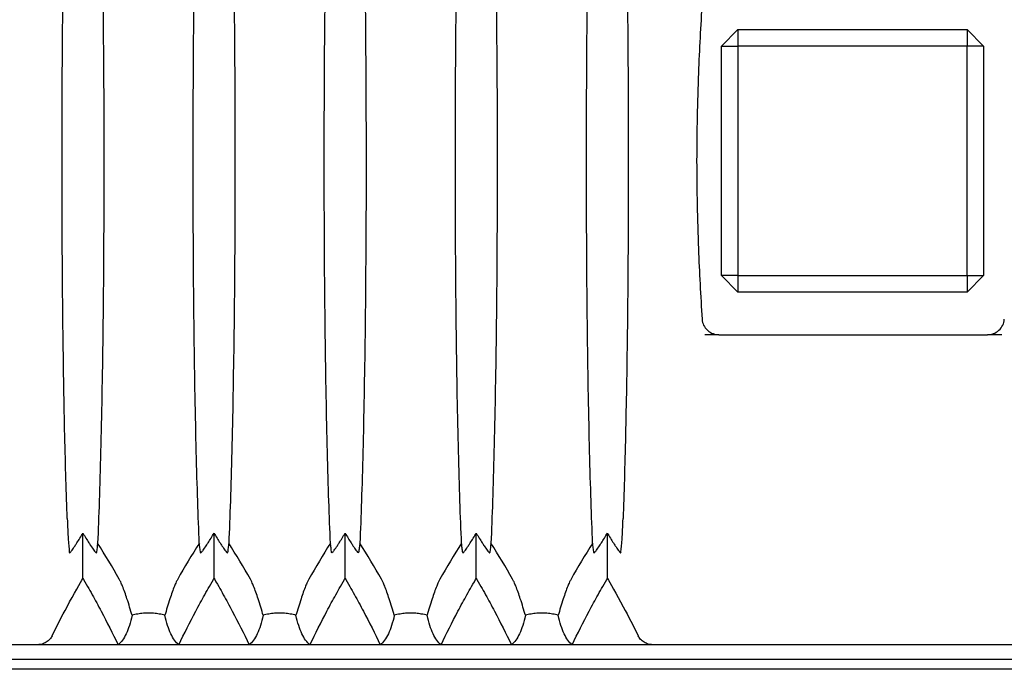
# Model space of a CAD drawing. Header units: millimetres. Extents: x 399 to 6076, y -1991 to 1602.
# Tile 126 of 256: x 5870 to 5900, y -654 to -634. Entities that reach past the tile are written whole.
import ezdxf

# ---------------------------------------------------------------- set-up
doc = ezdxf.new("R2010")
doc.units = ezdxf.units.MM
doc.layers.add('AM_5', color=3, linetype='Continuous', lineweight=25)
doc.layers.add('可見 (ISO)', color=7, linetype='Continuous', lineweight=25)
doc.styles.add('尺寸標註', font='romans.shx', dxfattribs={"bigfont": 'CHINESET.SHX'})
doc.dimstyles.new('CNS1$0', dxfattribs={"dimtxt": 2.5, "dimasz": 2.5, "dimexe": 1, "dimexo": 1, "dimgap": 1.5, "dimtad": 1, "dimtoh": 1, "dimdec": 1, "dimdsep": 46, "dimtxsty": '尺寸標註', "dimcen": 0, "dimclrd": 2, "dimclre": 2, "dimclrt": 1, "dimadec": 0, "dimazin": 2, "dimtp": 0.1, "dimtm": 0.1, "dimtfac": 0.71, "dimtdec": 1, "dimtmove": 0, "dimatfit": 0, "dimfxl": 0, "dimlwd": 13, "dimlwe": 13, "dimarcsym": 0})

# ---------------------------------------------------------------- blocks, each defined once
blk = doc.blocks.new('*D427')
at = {"layer": 'AM_5', "color": 2, "lineweight": 13}
for p, q in [((5925.114, -639.317), (5925.114, -668.817)), ((5807.594, -656.817), (5807.594, -668.817)), ((5922.614, -667.817), (5810.094, -667.817))]:
    blk.add_line(p, q, dxfattribs=at)
at = {"layer": 'AM_5', "color": 2}
for points in [[(5810.094, -667.4), (5810.094, -668.234), (5807.594, -667.817)], [(5922.614, -667.4), (5922.614, -668.234), (5925.114, -667.817)]]:
    blk.add_solid(points, dxfattribs=at)
at = {"layer": 'Defpoints', "color": 0}
for p in [(5925.114, -638.317), (5807.594, -655.817), (5807.594, -667.817)]:
    blk.add_point(p, dxfattribs=at)
at = {"layer": 'AM_5', "color": 1, "insert": (5866.354, -665.067), "char_height": 2.5, "attachment_point": 5, "style": '尺寸標註'}
blk.add_mtext('117.5', dxfattribs=at)

msp = doc.modelspace()

# ---------------------------------------------------------------- linework, layer by layer
at = {"layer": '可見 (ISO)'}
for p, q in [((5891.642, -634.317), (5891.142, -634.817)), ((5891.642, -634.317), (5898.642, -634.317)), ((5891.642, -634.317), (5891.642, -634.817)), ((5898.642, -634.317), (5898.642, -634.817)), ((5899.142, -634.817), (5898.642, -634.317)), ((5891.142, -641.817), (5891.142, -634.817)), ((5891.142, -634.817), (5891.642, -634.817)), ((5898.642, -634.817), (5891.642, -634.817)), ((5891.642, -634.817), (5891.642, -641.817)), ((5898.642, -641.817), (5898.642, -634.817)), ((5899.142, -634.817), (5898.642, -634.817)), ((5899.142, -634.817), (5899.142, -641.817)), ((5891.142, -641.817), (5891.642, -642.317)), ((5891.642, -641.817), (5891.142, -641.817)), ((5891.642, -641.817), (5898.642, -641.817)), ((5891.642, -641.817), (5891.642, -642.317)), ((5898.642, -642.317), (5899.142, -641.817)), ((5898.642, -641.817), (5898.642, -642.317)), ((5898.642, -641.817), (5899.142, -641.817)), ((5898.642, -642.317), (5891.642, -642.317)), ((5891.069, -643.617), (5890.633, -643.617)), ((5891.069, -643.617), (5899.258, -643.617)), ((5899.695, -643.617), (5899.258, -643.617)), ((5871.134, -649.317), (5871.134, -649.317)), ((5888.194, -649.317), (5888.194, -649.317)), ((5871.664, -651.048), (5871.664, -649.668)), ((5875.664, -651.048), (5875.664, -649.668)), ((5879.664, -651.048), (5879.664, -649.668)), ((5883.664, -651.048), (5883.664, -649.668)), ((5887.664, -651.048), (5887.664, -649.668)), ((5870.284, -653.067), (5858.043, -653.067)), ((5872.736, -653.067), (5870.284, -653.067)), ((5874.591, -653.067), (5872.736, -653.067)), ((5876.736, -653.067), (5874.591, -653.067)), ((5878.591, -653.067), (5876.736, -653.067)), ((5880.736, -653.067), (5878.591, -653.067)), ((5882.591, -653.067), (5880.736, -653.067)), ((5884.736, -653.067), (5882.591, -653.067)), ((5886.591, -653.067), (5884.736, -653.067)), ((5889.043, -653.067), (5886.591, -653.067)), ((5901.284, -653.067), (5889.043, -653.067)), ((5911.164, -653.517), (5847.164, -653.517)), ((5915.164, -653.817), (5843.164, -653.817))]:
    msp.add_line(p, q, dxfattribs=at)
for centre, major_axis, ratio, start_param, end_param in [((5850.449, -662.026), (24.612, 4.722), 0.903498, 0.293741, 0.349549), ((5896.878, -662.026), (-24.612, 4.722), 0.903498, 5.933636, 5.989445), ((5854.449, -662.026), (24.612, 4.722), 0.903498, 0.293741, 0.349549), ((5900.878, -662.026), (-24.612, 4.722), 0.903498, 5.933636, 5.989445), ((5858.449, -662.026), (24.612, 4.722), 0.903498, 0.293741, 0.349549), ((5904.878, -662.026), (-24.612, 4.722), 0.903498, 5.933636, 5.989445), ((5862.449, -662.026), (24.612, 4.722), 0.903498, 0.293741, 0.349549), ((5908.878, -662.026), (-24.612, 4.722), 0.903498, 5.933636, 5.989445), ((5847.899, 4703.227), (-39.431, 5356.315), 0.004413, 3.174069, 3.174214)]:
    msp.add_ellipse(centre, major_axis=major_axis, ratio=ratio, start_param=start_param, end_param=end_param, dxfattribs=at)
for points, knots in [([(5872.112, -626.66), (5872.147, -627.446), (5872.178, -628.386), (5872.231, -630.528), (5872.253, -631.723), (5872.29, -634.688), (5872.302, -636.497), (5872.302, -640.122), (5872.291, -641.931), (5872.253, -644.899), (5872.231, -646.098), (5872.178, -648.244), (5872.147, -649.186), (5872.112, -649.974)], [0.000001, 0.000001, 0.000001, 0.000001, 0.408065, 0.408065, 0.818786, 0.818786, 1.357583, 1.357583, 1.896436, 1.896436, 2.308017, 2.308017, 2.716908, 2.716908, 2.716908, 2.716908]), ([(5875.215, -649.974), (5875.181, -649.188), (5875.149, -648.248), (5875.096, -646.106), (5875.074, -644.911), (5875.037, -641.946), (5875.026, -640.137), (5875.026, -636.512), (5875.037, -634.703), (5875.074, -631.735), (5875.096, -630.536), (5875.149, -628.39), (5875.18, -627.448), (5875.215, -626.66)], [0.000001, 0.000001, 0.000001, 0.000001, 0.408065, 0.408065, 0.818786, 0.818786, 1.357583, 1.357583, 1.896436, 1.896436, 2.308017, 2.308017, 2.716908, 2.716908, 2.716908, 2.716908]), ([(5876.112, -626.66), (5876.147, -627.446), (5876.178, -628.386), (5876.231, -630.528), (5876.253, -631.723), (5876.29, -634.688), (5876.302, -636.497), (5876.302, -640.122), (5876.291, -641.931), (5876.253, -644.899), (5876.231, -646.098), (5876.178, -648.244), (5876.147, -649.186), (5876.112, -649.974)], [0.000001, 0.000001, 0.000001, 0.000001, 0.408065, 0.408065, 0.818786, 0.818786, 1.357583, 1.357583, 1.896436, 1.896436, 2.308017, 2.308017, 2.716908, 2.716908, 2.716908, 2.716908]), ([(5879.215, -649.974), (5879.181, -649.188), (5879.149, -648.248), (5879.096, -646.106), (5879.074, -644.911), (5879.037, -641.946), (5879.026, -640.137), (5879.026, -636.512), (5879.037, -634.703), (5879.074, -631.735), (5879.096, -630.536), (5879.149, -628.39), (5879.18, -627.448), (5879.215, -626.66)], [0.000001, 0.000001, 0.000001, 0.000001, 0.408065, 0.408065, 0.818786, 0.818786, 1.357583, 1.357583, 1.896436, 1.896436, 2.308017, 2.308017, 2.716908, 2.716908, 2.716908, 2.716908]), ([(5880.112, -626.66), (5880.147, -627.446), (5880.178, -628.386), (5880.231, -630.528), (5880.253, -631.723), (5880.29, -634.688), (5880.302, -636.497), (5880.302, -640.122), (5880.291, -641.931), (5880.253, -644.899), (5880.231, -646.098), (5880.178, -648.244), (5880.147, -649.186), (5880.112, -649.974)], [0.000001, 0.000001, 0.000001, 0.000001, 0.408065, 0.408065, 0.818786, 0.818786, 1.357583, 1.357583, 1.896436, 1.896436, 2.308017, 2.308017, 2.716908, 2.716908, 2.716908, 2.716908]), ([(5883.215, -649.974), (5883.181, -649.188), (5883.149, -648.248), (5883.096, -646.106), (5883.074, -644.911), (5883.037, -641.946), (5883.026, -640.137), (5883.026, -636.512), (5883.037, -634.703), (5883.074, -631.735), (5883.096, -630.536), (5883.149, -628.39), (5883.18, -627.448), (5883.215, -626.66)], [0.000001, 0.000001, 0.000001, 0.000001, 0.408065, 0.408065, 0.818786, 0.818786, 1.357583, 1.357583, 1.896436, 1.896436, 2.308017, 2.308017, 2.716908, 2.716908, 2.716908, 2.716908]), ([(5884.112, -626.66), (5884.147, -627.446), (5884.178, -628.386), (5884.231, -630.528), (5884.253, -631.723), (5884.29, -634.688), (5884.302, -636.497), (5884.302, -640.122), (5884.291, -641.931), (5884.253, -644.899), (5884.231, -646.098), (5884.178, -648.244), (5884.147, -649.186), (5884.112, -649.974)], [0.000001, 0.000001, 0.000001, 0.000001, 0.408065, 0.408065, 0.818786, 0.818786, 1.357583, 1.357583, 1.896436, 1.896436, 2.308017, 2.308017, 2.716908, 2.716908, 2.716908, 2.716908]), ([(5887.215, -649.974), (5887.181, -649.188), (5887.149, -648.248), (5887.096, -646.106), (5887.074, -644.911), (5887.037, -641.946), (5887.026, -640.137), (5887.026, -636.512), (5887.037, -634.703), (5887.074, -631.735), (5887.096, -630.536), (5887.149, -628.39), (5887.18, -627.448), (5887.215, -626.66)], [0.000001, 0.000001, 0.000001, 0.000001, 0.408065, 0.408065, 0.818786, 0.818786, 1.357583, 1.357583, 1.896436, 1.896436, 2.308017, 2.308017, 2.716908, 2.716908, 2.716908, 2.716908]), ([(5871.185, -649.222), (5871.157, -648.475), (5871.132, -647.623), (5871.089, -645.741), (5871.072, -644.716), (5871.037, -641.945), (5871.026, -640.136), (5871.026, -636.511), (5871.037, -634.702), (5871.071, -631.928), (5871.089, -630.901), (5871.132, -629.014), (5871.157, -628.16), (5871.185, -627.412)], [0.000001, 0.000001, 0.000001, 0.000001, 0.347263, 0.347263, 0.696748, 0.696748, 1.236931, 1.236931, 1.777162, 1.777162, 2.127375, 2.127375, 2.47533, 2.47533, 2.47533, 2.47533]), ([(5888.142, -627.412), (5888.17, -628.159), (5888.195, -629.011), (5888.238, -630.893), (5888.256, -631.918), (5888.291, -634.689), (5888.302, -636.498), (5888.302, -640.123), (5888.291, -641.932), (5888.256, -644.706), (5888.238, -645.733), (5888.195, -647.62), (5888.17, -648.474), (5888.142, -649.222)], [0.000001, 0.000001, 0.000001, 0.000001, 0.347263, 0.347263, 0.696748, 0.696748, 1.236931, 1.236931, 1.777162, 1.777162, 2.127375, 2.127375, 2.47533, 2.47533, 2.47533, 2.47533]), ([(5890.553, -633.486), (5890.508, -634.204), (5890.47, -634.918), (5890.407, -636.534), (5890.388, -637.419), (5890.388, -639.214), (5890.407, -640.1), (5890.47, -641.716), (5890.508, -642.43), (5890.553, -643.148)], [0.000001, 0.000001, 0.000001, 0.000001, 0.2159117, 0.2159117, 0.4853276, 0.4853276, 0.7547435, 0.7547435, 0.9706542, 0.9706542, 0.9706542, 0.9706542]), ([(5890.553, -643.148), (5890.557, -643.211), (5890.574, -643.272), (5890.63, -643.387), (5890.669, -643.44), (5890.767, -643.528), (5890.825, -643.562), (5890.945, -643.606), (5891.007, -643.617), (5891.069, -643.617)], [-0.07705692, -0.07705692, -0.07705692, -0.07705692, -0.05816651, -0.05816651, -0.03850763, -0.03850763, -0.01871181, -0.01871181, 0, 0, 0, 0]), ([(5899.258, -643.617), (5899.32, -643.617), (5899.382, -643.606), (5899.502, -643.562), (5899.56, -643.528), (5899.658, -643.44), (5899.698, -643.388), (5899.753, -643.272), (5899.77, -643.211), (5899.774, -643.148)], [-0.07695637, -0.07695637, -0.07695637, -0.07695637, -0.05829865, -0.05829865, -0.03852871, -0.03852871, -0.01889336, -0.01889336, 0, 0, 0, 0]), ([(5871.185, -649.222), (5871.194, -649.466), (5871.204, -649.673), (5871.225, -650.014), (5871.236, -650.142), (5871.248, -650.233)], [0, 0, 0, 0, 0.1133205, 0.1133205, 0.2273304, 0.2273304, 0.2273304, 0.2273304]), ([(5888.079, -650.233), (5888.091, -650.142), (5888.102, -650.014), (5888.123, -649.673), (5888.133, -649.466), (5888.142, -649.222)], [0, 0, 0, 0, 0.1140343, 0.1140343, 0.2273797, 0.2273797, 0.2273797, 0.2273797]), ([(5871.251, -650.258), (5871.252, -650.264), (5871.255, -650.266), (5871.265, -650.262), (5871.273, -650.256), (5871.296, -650.232), (5871.314, -650.209), (5871.359, -650.149), (5871.39, -650.103), (5871.444, -650.021), (5871.462, -649.993), (5871.54, -649.87), (5871.604, -649.767), (5871.664, -649.668)], [-0.1004113, -0.1004113, -0.1004113, -0.1004113, -0.0910518, -0.0910518, -0.0813066, -0.0813066, -0.0662747, -0.0662747, -0.0452497, -0.0452497, -0.0347369, -0.0347369, -0.000001, -0.000001, -0.000001, -0.000001]), ([(5871.664, -649.668), (5871.723, -649.768), (5871.787, -649.871), (5871.865, -649.993), (5871.884, -650.022), (5871.937, -650.103), (5871.969, -650.149), (5872.013, -650.209), (5872.031, -650.232), (5872.054, -650.256), (5872.062, -650.262), (5872.073, -650.266), (5872.075, -650.264), (5872.076, -650.258)], [-0.08024384, -0.08024384, -0.08024384, -0.08024384, -0.05244875, -0.05244875, -0.04403813, -0.04403813, -0.02725332, -0.02725332, -0.01524627, -0.01524627, -0.00747113, -0.00747113, -0.000001, -0.000001, -0.000001, -0.000001]), ([(5875.251, -650.258), (5875.252, -650.264), (5875.255, -650.266), (5875.265, -650.262), (5875.273, -650.256), (5875.296, -650.232), (5875.314, -650.209), (5875.359, -650.149), (5875.39, -650.103), (5875.444, -650.021), (5875.462, -649.993), (5875.54, -649.87), (5875.604, -649.767), (5875.664, -649.668)], [-0.1004113, -0.1004113, -0.1004113, -0.1004113, -0.0910518, -0.0910518, -0.0813066, -0.0813066, -0.0662747, -0.0662747, -0.0452497, -0.0452497, -0.0347369, -0.0347369, -0.000001, -0.000001, -0.000001, -0.000001]), ([(5875.664, -649.668), (5875.723, -649.768), (5875.787, -649.871), (5875.865, -649.993), (5875.884, -650.022), (5875.937, -650.103), (5875.969, -650.149), (5876.013, -650.209), (5876.031, -650.232), (5876.054, -650.256), (5876.062, -650.262), (5876.073, -650.266), (5876.075, -650.264), (5876.076, -650.258)], [-0.08024384, -0.08024384, -0.08024384, -0.08024384, -0.05244875, -0.05244875, -0.04403813, -0.04403813, -0.02725332, -0.02725332, -0.01524627, -0.01524627, -0.00747113, -0.00747113, -0.000001, -0.000001, -0.000001, -0.000001]), ([(5879.251, -650.258), (5879.252, -650.264), (5879.255, -650.266), (5879.265, -650.262), (5879.273, -650.256), (5879.296, -650.232), (5879.314, -650.209), (5879.359, -650.149), (5879.39, -650.103), (5879.444, -650.021), (5879.462, -649.993), (5879.54, -649.87), (5879.604, -649.767), (5879.664, -649.668)], [-0.1004113, -0.1004113, -0.1004113, -0.1004113, -0.0910518, -0.0910518, -0.0813066, -0.0813066, -0.0662747, -0.0662747, -0.0452497, -0.0452497, -0.0347369, -0.0347369, -0.000001, -0.000001, -0.000001, -0.000001]), ([(5879.664, -649.668), (5879.723, -649.768), (5879.787, -649.871), (5879.865, -649.993), (5879.884, -650.022), (5879.937, -650.103), (5879.969, -650.149), (5880.013, -650.209), (5880.031, -650.232), (5880.054, -650.256), (5880.062, -650.262), (5880.073, -650.266), (5880.075, -650.264), (5880.076, -650.258)], [-0.08024384, -0.08024384, -0.08024384, -0.08024384, -0.05244875, -0.05244875, -0.04403813, -0.04403813, -0.02725332, -0.02725332, -0.01524627, -0.01524627, -0.00747113, -0.00747113, -0.000001, -0.000001, -0.000001, -0.000001]), ([(5883.251, -650.258), (5883.252, -650.264), (5883.255, -650.266), (5883.265, -650.262), (5883.273, -650.256), (5883.296, -650.232), (5883.314, -650.209), (5883.359, -650.149), (5883.39, -650.103), (5883.444, -650.021), (5883.462, -649.993), (5883.54, -649.87), (5883.604, -649.767), (5883.664, -649.668)], [-0.1004113, -0.1004113, -0.1004113, -0.1004113, -0.0910518, -0.0910518, -0.0813066, -0.0813066, -0.0662747, -0.0662747, -0.0452497, -0.0452497, -0.0347369, -0.0347369, -0.000001, -0.000001, -0.000001, -0.000001]), ([(5883.664, -649.668), (5883.723, -649.768), (5883.787, -649.871), (5883.865, -649.993), (5883.884, -650.022), (5883.937, -650.103), (5883.969, -650.149), (5884.013, -650.209), (5884.031, -650.232), (5884.054, -650.256), (5884.062, -650.262), (5884.073, -650.266), (5884.075, -650.264), (5884.076, -650.258)], [-0.08024384, -0.08024384, -0.08024384, -0.08024384, -0.05244875, -0.05244875, -0.04403813, -0.04403813, -0.02725332, -0.02725332, -0.01524627, -0.01524627, -0.00747113, -0.00747113, -0.000001, -0.000001, -0.000001, -0.000001]), ([(5887.251, -650.258), (5887.252, -650.264), (5887.255, -650.266), (5887.265, -650.262), (5887.273, -650.256), (5887.296, -650.232), (5887.314, -650.209), (5887.359, -650.149), (5887.39, -650.103), (5887.444, -650.021), (5887.462, -649.993), (5887.54, -649.87), (5887.604, -649.767), (5887.664, -649.668)], [-0.1004113, -0.1004113, -0.1004113, -0.1004113, -0.0910518, -0.0910518, -0.0813066, -0.0813066, -0.0662747, -0.0662747, -0.0452497, -0.0452497, -0.0347369, -0.0347369, -0.000001, -0.000001, -0.000001, -0.000001]), ([(5887.664, -649.668), (5887.723, -649.768), (5887.787, -649.871), (5887.865, -649.993), (5887.884, -650.022), (5887.937, -650.103), (5887.969, -650.149), (5888.013, -650.209), (5888.031, -650.232), (5888.054, -650.256), (5888.062, -650.262), (5888.073, -650.266), (5888.075, -650.264), (5888.076, -650.258)], [-0.08024384, -0.08024384, -0.08024384, -0.08024384, -0.05244875, -0.05244875, -0.04403813, -0.04403813, -0.02725332, -0.02725332, -0.01524627, -0.01524627, -0.00747113, -0.00747113, -0.000001, -0.000001, -0.000001, -0.000001]), ([(5872.112, -649.974), (5872.106, -650.022), (5872.1, -650.07), (5872.088, -650.165), (5872.082, -650.212), (5872.076, -650.258)], [0.000001, 0.000001, 0.000001, 0.000001, 0.0583626, 0.0583626, 0.1171488, 0.1171488, 0.1171488, 0.1171488]), ([(5875.251, -650.258), (5875.245, -650.212), (5875.239, -650.165), (5875.227, -650.07), (5875.221, -650.022), (5875.215, -649.974)], [0.000001, 0.000001, 0.000001, 0.000001, 0.0584689, 0.0584689, 0.1165144, 0.1165144, 0.1165144, 0.1165144]), ([(5876.112, -649.974), (5876.106, -650.022), (5876.1, -650.07), (5876.088, -650.165), (5876.082, -650.212), (5876.076, -650.258)], [0.000001, 0.000001, 0.000001, 0.000001, 0.0583626, 0.0583626, 0.1171488, 0.1171488, 0.1171488, 0.1171488]), ([(5879.251, -650.258), (5879.245, -650.212), (5879.239, -650.165), (5879.227, -650.07), (5879.221, -650.022), (5879.215, -649.974)], [0.000001, 0.000001, 0.000001, 0.000001, 0.0584689, 0.0584689, 0.1165144, 0.1165144, 0.1165144, 0.1165144]), ([(5880.112, -649.974), (5880.106, -650.022), (5880.1, -650.07), (5880.088, -650.165), (5880.082, -650.212), (5880.076, -650.258)], [0.000001, 0.000001, 0.000001, 0.000001, 0.0583626, 0.0583626, 0.1171488, 0.1171488, 0.1171488, 0.1171488]), ([(5883.251, -650.258), (5883.245, -650.212), (5883.239, -650.165), (5883.227, -650.07), (5883.221, -650.022), (5883.215, -649.974)], [0.000001, 0.000001, 0.000001, 0.000001, 0.0584689, 0.0584689, 0.1165144, 0.1165144, 0.1165144, 0.1165144]), ([(5884.112, -649.974), (5884.106, -650.022), (5884.1, -650.07), (5884.088, -650.165), (5884.082, -650.212), (5884.076, -650.258)], [0.000001, 0.000001, 0.000001, 0.000001, 0.0583626, 0.0583626, 0.1171488, 0.1171488, 0.1171488, 0.1171488]), ([(5887.251, -650.258), (5887.245, -650.212), (5887.239, -650.165), (5887.227, -650.07), (5887.221, -650.022), (5887.215, -649.974)], [0.000001, 0.000001, 0.000001, 0.000001, 0.0584689, 0.0584689, 0.1165144, 0.1165144, 0.1165144, 0.1165144]), ([(5870.724, -652.793), (5870.87, -652.497), (5871.022, -652.203), (5871.392, -651.515), (5871.601, -651.154), (5871.664, -651.048)], [0.000001, 0.000001, 0.000001, 0.000001, 0.1003793, 0.1003793, 0.2370577, 0.2370577, 0.2370577, 0.2370577]), ([(5871.664, -651.048), (5871.673, -651.065), (5871.759, -651.212), (5871.854, -651.378), (5871.901, -651.46), (5872.04, -651.71), (5872.131, -651.877), (5872.399, -652.383), (5872.571, -652.723), (5872.736, -653.067)], [0.000001, 0.000001, 0.000001, 0.000001, 0.00576801, 0.00576801, 0.01151589, 0.01151589, 0.02303402, 0.02303402, 0.04608415, 0.04608415, 0.04608415, 0.04608415]), ([(5873.164, -652.171), (5873.118, -652.015), (5873.064, -651.837), (5872.964, -651.531), (5872.918, -651.4), (5872.854, -651.242), (5872.836, -651.198), (5872.809, -651.139), (5872.801, -651.123), (5872.786, -651.093), (5872.779, -651.08), (5872.772, -651.067)], [0.000001, 0.000001, 0.000001, 0.000001, 0.0714924, 0.0714924, 0.1277503, 0.1277503, 0.146606, 0.146606, 0.1538685, 0.1538685, 0.1602048, 0.1602048, 0.1602048, 0.1602048]), ([(5874.555, -651.067), (5874.548, -651.08), (5874.541, -651.093), (5874.526, -651.123), (5874.518, -651.139), (5874.491, -651.198), (5874.473, -651.242), (5874.409, -651.4), (5874.363, -651.531), (5874.263, -651.838), (5874.209, -652.016), (5874.164, -652.171)], [0, 0, 0, 0, 0.0047042, 0.0047042, 0.0100974, 0.0100974, 0.0241052, 0.0241052, 0.0657013, 0.0657013, 0.1178924, 0.1178924, 0.1178924, 0.1178924]), ([(5874.591, -653.067), (5874.756, -652.723), (5874.928, -652.383), (5875.196, -651.877), (5875.287, -651.71), (5875.427, -651.46), (5875.473, -651.378), (5875.568, -651.212), (5875.654, -651.065), (5875.664, -651.048)], [0.000001, 0.000001, 0.000001, 0.000001, 0.1158104, 0.1158104, 0.1736801, 0.1736801, 0.2025589, 0.2025589, 0.2315337, 0.2315337, 0.2315337, 0.2315337]), ([(5875.664, -651.048), (5875.673, -651.065), (5875.759, -651.212), (5875.854, -651.378), (5875.901, -651.46), (5876.04, -651.71), (5876.131, -651.877), (5876.399, -652.383), (5876.571, -652.723), (5876.736, -653.067)], [0.000001, 0.000001, 0.000001, 0.000001, 0.00576801, 0.00576801, 0.01151589, 0.01151589, 0.02303402, 0.02303402, 0.04608415, 0.04608415, 0.04608415, 0.04608415]), ([(5877.164, -652.171), (5877.118, -652.015), (5877.064, -651.837), (5876.964, -651.531), (5876.918, -651.4), (5876.854, -651.242), (5876.836, -651.198), (5876.809, -651.139), (5876.801, -651.123), (5876.786, -651.093), (5876.779, -651.08), (5876.772, -651.067)], [0.000001, 0.000001, 0.000001, 0.000001, 0.0714924, 0.0714924, 0.1277503, 0.1277503, 0.146606, 0.146606, 0.1538685, 0.1538685, 0.1602048, 0.1602048, 0.1602048, 0.1602048]), ([(5878.555, -651.067), (5878.548, -651.08), (5878.541, -651.093), (5878.526, -651.123), (5878.518, -651.139), (5878.491, -651.198), (5878.473, -651.242), (5878.409, -651.4), (5878.363, -651.531), (5878.263, -651.838), (5878.209, -652.016), (5878.164, -652.171)], [0, 0, 0, 0, 0.0047042, 0.0047042, 0.0100974, 0.0100974, 0.0241052, 0.0241052, 0.0657013, 0.0657013, 0.1178924, 0.1178924, 0.1178924, 0.1178924]), ([(5878.591, -653.067), (5878.756, -652.723), (5878.928, -652.383), (5879.196, -651.877), (5879.287, -651.71), (5879.427, -651.46), (5879.473, -651.378), (5879.568, -651.212), (5879.654, -651.065), (5879.664, -651.048)], [0.000001, 0.000001, 0.000001, 0.000001, 0.1158103, 0.1158103, 0.1736801, 0.1736801, 0.2025589, 0.2025589, 0.2315337, 0.2315337, 0.2315337, 0.2315337]), ([(5879.664, -651.048), (5879.673, -651.065), (5879.759, -651.212), (5879.854, -651.378), (5879.901, -651.46), (5880.04, -651.71), (5880.131, -651.877), (5880.399, -652.383), (5880.571, -652.723), (5880.736, -653.067)], [0.000001, 0.000001, 0.000001, 0.000001, 0.00576801, 0.00576801, 0.01151589, 0.01151589, 0.02303401, 0.02303401, 0.04608415, 0.04608415, 0.04608415, 0.04608415]), ([(5881.164, -652.171), (5881.118, -652.015), (5881.064, -651.837), (5880.964, -651.531), (5880.918, -651.399), (5880.854, -651.242), (5880.836, -651.198), (5880.809, -651.139), (5880.801, -651.123), (5880.786, -651.093), (5880.779, -651.08), (5880.772, -651.067)], [0.000001, 0.000001, 0.000001, 0.000001, 0.0714922, 0.0714922, 0.1278125, 0.1278125, 0.1466939, 0.1466939, 0.1539664, 0.1539664, 0.1603115, 0.1603115, 0.1603115, 0.1603115]), ([(5882.555, -651.067), (5882.548, -651.08), (5882.541, -651.093), (5882.526, -651.123), (5882.518, -651.139), (5882.491, -651.198), (5882.473, -651.242), (5882.409, -651.4), (5882.363, -651.531), (5882.263, -651.838), (5882.209, -652.016), (5882.164, -652.171)], [0, 0, 0, 0, 0.0047033, 0.0047033, 0.0100954, 0.0100954, 0.0241002, 0.0241002, 0.0656763, 0.0656763, 0.1177835, 0.1177835, 0.1177835, 0.1177835]), ([(5882.591, -653.067), (5882.756, -652.723), (5882.928, -652.383), (5883.196, -651.877), (5883.287, -651.71), (5883.427, -651.46), (5883.473, -651.378), (5883.568, -651.212), (5883.654, -651.065), (5883.664, -651.048)], [0.000001, 0.000001, 0.000001, 0.000001, 0.1158103, 0.1158103, 0.1736801, 0.1736801, 0.2025589, 0.2025589, 0.2315337, 0.2315337, 0.2315337, 0.2315337]), ([(5883.664, -651.048), (5883.673, -651.065), (5883.759, -651.212), (5883.854, -651.378), (5883.901, -651.46), (5884.04, -651.71), (5884.131, -651.877), (5884.399, -652.383), (5884.571, -652.723), (5884.736, -653.067)], [0.000001, 0.000001, 0.000001, 0.000001, 0.00576801, 0.00576801, 0.01151589, 0.01151589, 0.02303401, 0.02303401, 0.04608415, 0.04608415, 0.04608415, 0.04608415]), ([(5885.164, -652.171), (5885.118, -652.015), (5885.064, -651.837), (5884.964, -651.531), (5884.918, -651.399), (5884.854, -651.242), (5884.836, -651.198), (5884.809, -651.139), (5884.801, -651.123), (5884.786, -651.093), (5884.779, -651.08), (5884.772, -651.067)], [0.000001, 0.000001, 0.000001, 0.000001, 0.0714922, 0.0714922, 0.1278125, 0.1278125, 0.1466939, 0.1466939, 0.1539664, 0.1539664, 0.1603115, 0.1603115, 0.1603115, 0.1603115]), ([(5886.555, -651.067), (5886.548, -651.08), (5886.541, -651.093), (5886.526, -651.123), (5886.518, -651.139), (5886.491, -651.198), (5886.473, -651.242), (5886.409, -651.4), (5886.363, -651.531), (5886.263, -651.838), (5886.209, -652.016), (5886.164, -652.171)], [0, 0, 0, 0, 0.0047033, 0.0047033, 0.0100954, 0.0100954, 0.0241002, 0.0241002, 0.0656763, 0.0656763, 0.1177835, 0.1177835, 0.1177835, 0.1177835]), ([(5886.591, -653.067), (5886.756, -652.723), (5886.928, -652.383), (5887.196, -651.877), (5887.287, -651.71), (5887.427, -651.46), (5887.473, -651.378), (5887.568, -651.212), (5887.654, -651.065), (5887.664, -651.048)], [0.000001, 0.000001, 0.000001, 0.000001, 0.1158103, 0.1158103, 0.1736801, 0.1736801, 0.2025589, 0.2025589, 0.2315337, 0.2315337, 0.2315337, 0.2315337]), ([(5887.664, -651.048), (5887.726, -651.154), (5887.935, -651.515), (5888.306, -652.203), (5888.457, -652.497), (5888.603, -652.793)], [0.000001, 0.000001, 0.000001, 0.000001, 0.0373403, 0.0373403, 0.06476276, 0.06476276, 0.06476276, 0.06476276]), ([(5874.164, -652.171), (5874.113, -652.157), (5874.054, -652.143), (5873.936, -652.123), (5873.88, -652.115), (5873.768, -652.106), (5873.716, -652.104), (5873.61, -652.104), (5873.558, -652.106), (5873.447, -652.115), (5873.39, -652.123), (5873.273, -652.143), (5873.214, -652.157), (5873.164, -652.171)], [-0.1247327, -0.1247327, -0.1247327, -0.1247327, -0.0982902, -0.0982902, -0.0783586, -0.0783586, -0.0623217, -0.0623217, -0.0462805, -0.0462805, -0.0263058, -0.0263058, -0.000001, -0.000001, -0.000001, -0.000001]), ([(5878.164, -652.171), (5878.113, -652.157), (5878.054, -652.143), (5877.936, -652.123), (5877.88, -652.115), (5877.768, -652.106), (5877.716, -652.104), (5877.61, -652.104), (5877.558, -652.106), (5877.447, -652.115), (5877.39, -652.123), (5877.273, -652.143), (5877.214, -652.157), (5877.164, -652.171)], [-0.1247327, -0.1247327, -0.1247327, -0.1247327, -0.0982902, -0.0982902, -0.0783586, -0.0783586, -0.0623217, -0.0623217, -0.0462805, -0.0462805, -0.0263058, -0.0263058, -0.000001, -0.000001, -0.000001, -0.000001]), ([(5882.164, -652.171), (5882.113, -652.157), (5882.054, -652.143), (5881.936, -652.123), (5881.88, -652.115), (5881.768, -652.106), (5881.716, -652.104), (5881.61, -652.104), (5881.558, -652.106), (5881.447, -652.115), (5881.39, -652.123), (5881.273, -652.143), (5881.214, -652.157), (5881.164, -652.171)], [-0.1247328, -0.1247328, -0.1247328, -0.1247328, -0.0982905, -0.0982905, -0.0783586, -0.0783586, -0.0623217, -0.0623217, -0.0462805, -0.0462805, -0.0263056, -0.0263056, -0.000001, -0.000001, -0.000001, -0.000001]), ([(5886.164, -652.171), (5886.113, -652.157), (5886.054, -652.143), (5885.936, -652.123), (5885.88, -652.115), (5885.768, -652.106), (5885.716, -652.104), (5885.61, -652.104), (5885.558, -652.106), (5885.447, -652.115), (5885.39, -652.123), (5885.273, -652.143), (5885.214, -652.157), (5885.164, -652.171)], [-0.1247328, -0.1247328, -0.1247328, -0.1247328, -0.0982905, -0.0982905, -0.0783586, -0.0783586, -0.0623217, -0.0623217, -0.0462805, -0.0462805, -0.0263056, -0.0263056, -0.000001, -0.000001, -0.000001, -0.000001]), ([(5873.164, -652.171), (5873.113, -652.398), (5873.053, -652.586), (5872.912, -652.885), (5872.83, -652.995), (5872.736, -653.067)], [0.000001, 0.000001, 0.000001, 0.000001, 0.3426184, 0.3426184, 0.6852542, 0.6852542, 0.6852542, 0.6852542]), ([(5874.591, -653.067), (5874.497, -652.995), (5874.415, -652.885), (5874.274, -652.586), (5874.214, -652.398), (5874.164, -652.171)], [0.000001, 0.000001, 0.000001, 0.000001, 0.3426564, 0.3426564, 0.6852179, 0.6852179, 0.6852179, 0.6852179]), ([(5877.164, -652.171), (5877.113, -652.398), (5877.053, -652.586), (5876.912, -652.885), (5876.83, -652.995), (5876.736, -653.067)], [0.000001, 0.000001, 0.000001, 0.000001, 0.3426184, 0.3426184, 0.6852542, 0.6852542, 0.6852542, 0.6852542]), ([(5878.591, -653.067), (5878.497, -652.995), (5878.415, -652.885), (5878.274, -652.586), (5878.214, -652.398), (5878.164, -652.171)], [0.000001, 0.000001, 0.000001, 0.000001, 0.3426564, 0.3426564, 0.6852179, 0.6852179, 0.6852179, 0.6852179]), ([(5881.164, -652.171), (5881.113, -652.398), (5881.053, -652.586), (5880.912, -652.885), (5880.83, -652.995), (5880.736, -653.067)], [0.000001, 0.000001, 0.000001, 0.000001, 0.3426184, 0.3426184, 0.6852542, 0.6852542, 0.6852542, 0.6852542]), ([(5882.591, -653.067), (5882.497, -652.995), (5882.415, -652.885), (5882.274, -652.586), (5882.214, -652.398), (5882.164, -652.171)], [0.000001, 0.000001, 0.000001, 0.000001, 0.3426564, 0.3426564, 0.6852179, 0.6852179, 0.6852179, 0.6852179]), ([(5885.164, -652.171), (5885.113, -652.398), (5885.053, -652.586), (5884.912, -652.885), (5884.83, -652.995), (5884.736, -653.067)], [0.000001, 0.000001, 0.000001, 0.000001, 0.3426184, 0.3426184, 0.6852542, 0.6852542, 0.6852542, 0.6852542]), ([(5886.591, -653.067), (5886.497, -652.995), (5886.415, -652.885), (5886.274, -652.586), (5886.214, -652.398), (5886.164, -652.171)], [0.000001, 0.000001, 0.000001, 0.000001, 0.3426564, 0.3426564, 0.6852179, 0.6852179, 0.6852179, 0.6852179]), ([(5870.724, -652.793), (5870.705, -652.833), (5870.68, -652.87), (5870.619, -652.938), (5870.584, -652.968), (5870.505, -653.017), (5870.462, -653.036), (5870.374, -653.061), (5870.329, -653.067), (5870.284, -653.067)], [0, 0, 0, 0, 0.0135204, 0.0135204, 0.02746573, 0.02746573, 0.04149223, 0.04149223, 0.05500717, 0.05500717, 0.05500717, 0.05500717]), ([(5889.043, -653.067), (5888.998, -653.067), (5888.953, -653.061), (5888.865, -653.036), (5888.823, -653.017), (5888.744, -652.968), (5888.708, -652.938), (5888.648, -652.871), (5888.623, -652.833), (5888.603, -652.793)], [0.00000001, 0.00000001, 0.00000001, 0.00000001, 0.01347717, 0.01347717, 0.02746432, 0.02746432, 0.0414418, 0.0414418, 0.05499345, 0.05499345, 0.05499345, 0.05499345])]:
    msp.add_open_spline(points, degree=3, knots=knots, dxfattribs=at)
msp.add_open_spline([(5871.251, -650.258), (5871.25, -650.25), (5871.249, -650.242), (5871.248, -650.233)], degree=3, dxfattribs=at)

# ---------------------------------------------------------------- dimensions: what is measured, and where the dimension line sits
at = {"layer": 'AM_5'}
dim = msp.add_linear_dim(base=(5807.594, -667.817), p1=(5925.114, -638.317), p2=(5807.594, -655.817), angle=0, dimstyle='CNS1$0', override={"dimpost": '', "dimfxl": 4, "dimarcsym": 1}, dxfattribs=at)
dim.commit()
dim.dimension.update_dxf_attribs({"geometry": '*D427', "text_midpoint": (5866.354, -665.067)})

doc.saveas('drawing.dxf')
